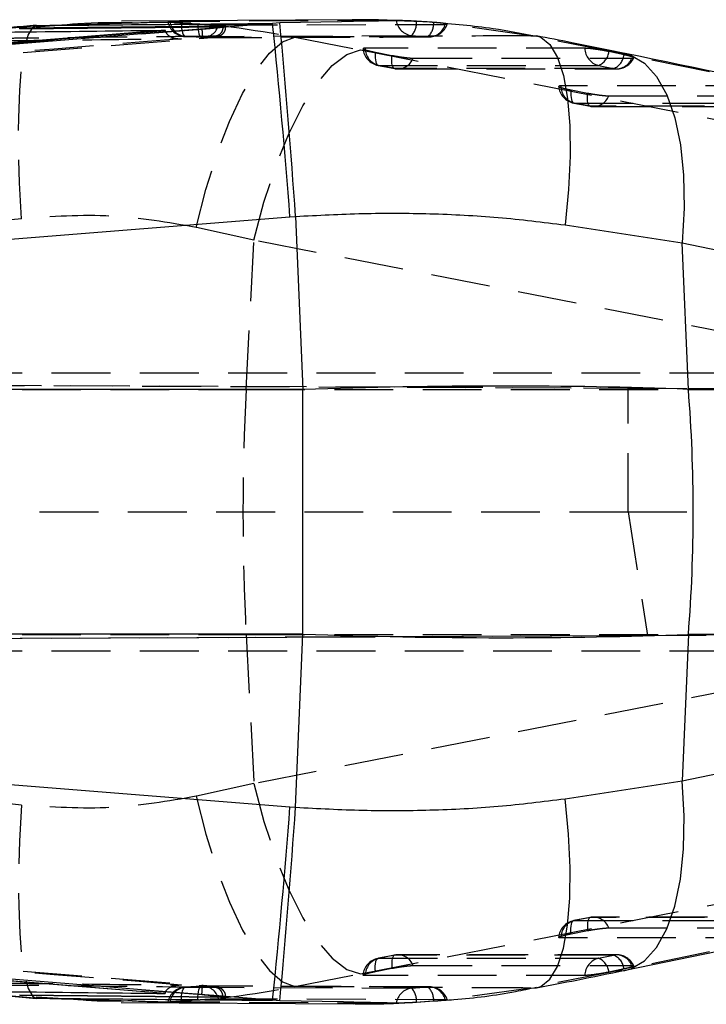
# Model space of a CAD drawing. Extents: x 33 to 408, y 78 to 258.
# Tile 10 of 24: x 193 to 208, y 114 to 135. Entities that reach past the tile are written whole.
import ezdxf

# ---------------------------------------------------------------- set-up
doc = ezdxf.new("R2010")
doc.units = 0
doc.linetypes.add('HIDDEN', pattern=[1.905, 1.27, -0.635])
doc.layers.get('0').update_dxf_attribs({"linetype": 'CONTINUOUS'})

msp = doc.modelspace()

# ---------------------------------------------------------------- linework, layer by layer
at = {"color": 7, "linetype": 'CONTINUOUS'}
for p, q in [((189.0538, 134.8443), (193.3336, 135.2289)), ((197.327, 135.2157), (192.9427, 135.1717)), ((192.9427, 135.1534), (197.327, 135.1985)), ((200.1471, 135.3517), (195.1376, 135.3196)), ((195.1386, 135.2777), (195.3684, 135.2839)), ((198.4, 135.2727), (195.57, 135.0454)), ((197.327, 135.1985), (197.327, 135.2157)), ((198.554, 135.2852), (198.4, 135.2727)), ((200.1478, 135.3133), (199.8848, 135.3087)), ((201.4464, 135.3143), (201.2486, 135.3223)), ((196.084, 135.1253), (167.488, 132.8056)), ((192.9427, 135.1534), (192.9427, 135.1717)), ((195.57, 135.0454), (196.8733, 135.1507)), ((196.0848, 135.1189), (196.084, 135.1253)), ((196.0848, 135.1189), (196.0942, 135.0877)), ((165.2471, 128.4108), (198.7733, 131.0977)), ((198.7733, 131.0977), (198.895, 131.1071)), ((198.895, 131.1071), (199.0522, 127.3703)), ((204.7099, 130.9229), (207.2377, 130.5375)), ((207.3708, 127.3736), (207.2377, 130.5375)), ((207.2377, 130.5375), (216.7253, 128.5798)), ((199.0522, 127.3703), (165.0734, 127.3703)), ((217.0155, 127.3736), (207.3708, 127.3736)), ((199.0522, 122.0893), (165.0734, 122.0893)), ((198.895, 118.3525), (199.0522, 122.0893)), ((207.3708, 122.086), (207.2377, 118.9221)), ((217.0155, 122.086), (207.3708, 122.086)), ((165.2471, 121.0488), (198.7733, 118.3619)), ((207.2377, 118.9221), (216.7253, 120.8797)), ((204.7099, 118.5367), (207.2377, 118.9221)), ((198.7733, 118.3619), (198.895, 118.3525)), ((196.084, 114.3343), (167.488, 116.6539)), ((189.0538, 114.6153), (193.3336, 114.2307)), ((198.4, 114.1869), (195.57, 114.4142)), ((195.57, 114.4142), (196.8733, 114.3089)), ((196.0848, 114.3407), (196.0942, 114.3718)), ((192.9427, 114.3062), (197.327, 114.2611)), ((192.9427, 114.3062), (192.9427, 114.2879)), ((197.327, 114.2438), (192.9427, 114.2879)), ((195.1311, 114.1383), (200.148, 114.108)), ((195.1321, 114.182), (195.3707, 114.1756)), ((196.0848, 114.3407), (196.084, 114.3343)), ((197.327, 114.2611), (197.327, 114.2438)), ((198.554, 114.1744), (198.4, 114.1869)), ((200.1487, 114.1463), (199.9291, 114.1501)), ((201.2471, 114.1351), (201.4461, 114.1476)), ((201.4461, 114.1476), (201.586, 114.1564)), ((201.586, 114.1564), (201.8582, 114.1734))]:
    msp.add_line(p, q, dxfattribs=at)
at = {"color": 8, "linetype": 'CONTINUOUS'}
for p, q in [((193.2981, 135.2297), (193.3336, 135.2289)), ((193.3336, 135.2289), (195.1386, 135.2777)), ((199.8848, 135.3087), (198.554, 135.2852)), ((193.2984, 114.2298), (193.3336, 114.2307)), ((193.3336, 114.2307), (195.1321, 114.182)), ((199.9291, 114.1501), (198.554, 114.1744))]:
    msp.add_line(p, q, dxfattribs=at)
at = {"color": 7, "linetype": 'HIDDEN'}
for p, q in [((193.9662, 135.246), (193.3016, 135.1912)), ((196.4291, 135.2879), (196.7872, 135.2637)), ((197.3877, 135.1955), (197.3877, 135.2109)), ((201.2296, 135.3324), (200.1478, 135.3133)), ((201.8173, 135.2993), (201.5047, 135.32)), ((201.8752, 135.2954), (201.8377, 135.2979)), ((203.9681, 135.0089), (202.1038, 135.2732)), ((202.1219, 135.2534), (202.1624, 135.2555)), ((196.8691, 134.9676), (196.5156, 134.9899)), ((198.8811, 134.9764), (200.2959, 134.7018)), ((201.3991, 135.0105), (201.7559, 134.9854)), ((205.8031, 134.6444), (203.9681, 135.0089)), ((203.9681, 135.0089), (204.0943, 135.0057)), ((179.7244, 133.5722), (196.8852, 134.9564)), ((200.6179, 134.6514), (200.9737, 134.5829)), ((205.982, 134.597), (205.6558, 134.6655)), ((215.2897, 132.6869), (205.8031, 134.6444)), ((205.8031, 134.6444), (206.0004, 134.6271)), ((201.0426, 134.2987), (200.6868, 134.3672)), ((205.4288, 134.3666), (205.755, 134.2981)), ((204.8384, 133.8381), (205.1942, 133.7696)), ((205.263, 133.4854), (204.9072, 133.5539)), ((192.9815, 131.0581), (189.216, 130.6731)), ((197.9958, 130.5949), (196.7525, 130.8695)), ((197.8282, 127.3736), (197.9958, 130.5949)), ((208.6857, 128.5006), (197.9958, 130.5949)), ((214.3689, 127.3615), (160.6006, 127.5964)), ((161.2463, 127.7298), (209.6714, 127.7298)), ((161.2965, 127.5964), (206.0685, 127.4007)), ((189.184, 127.3736), (197.8282, 127.3736)), ((197.8282, 127.3736), (208.7836, 127.3736)), ((206.0685, 127.4007), (212.3807, 127.3724)), ((206.0685, 124.7298), (206.0685, 127.4007)), ((160.9872, 124.7298), (206.0685, 124.7298)), ((206.0685, 124.7298), (206.4878, 122.0608)), ((206.0685, 124.7298), (209.6714, 124.7298)), ((160.5712, 121.863), (214.4651, 122.0985)), ((161.245, 121.863), (206.4878, 122.0608)), ((189.184, 122.086), (197.8282, 122.086)), ((197.8282, 122.086), (197.9958, 118.8647)), ((197.8282, 122.086), (208.7836, 122.086)), ((206.4878, 122.0608), (212.3807, 122.0872)), ((161.2463, 121.7298), (209.6714, 121.7298)), ((208.6857, 120.959), (197.9958, 118.8647)), ((197.9958, 118.8647), (196.7525, 118.59)), ((192.9815, 118.4015), (189.216, 118.7865)), ((215.2897, 116.7727), (205.8031, 114.8151)), ((179.7244, 115.8874), (196.8852, 114.5032)), ((205.2522, 115.9738), (204.8965, 115.9053)), ((205.263, 115.9742), (204.9072, 115.9056)), ((209.6911, 115.981), (205.3291, 115.9811)), ((204.8384, 115.6215), (205.1942, 115.69)), ((201.0318, 115.1605), (200.676, 115.092)), ((201.0426, 115.1609), (200.6868, 115.0924)), ((205.821, 115.1684), (201.1086, 115.1679)), ((205.4288, 115.093), (205.755, 115.1615)), ((200.6179, 114.8082), (200.9737, 114.8767)), ((205.8031, 114.8151), (203.9681, 114.4507)), ((205.982, 114.8626), (205.6558, 114.7941)), ((205.8031, 114.8151), (205.9986, 114.8321)), ((198.8811, 114.4832), (200.2959, 114.7578)), ((196.8691, 114.492), (196.5156, 114.4697)), ((201.7856, 114.4761), (196.8961, 114.4934)), ((201.3991, 114.4491), (201.7559, 114.4742)), ((203.9681, 114.4507), (202.1038, 114.1863)), ((203.9681, 114.4507), (204.0943, 114.4539)), ((193.3012, 114.2629), (194.1351, 114.209)), ((196.4291, 114.1717), (196.7872, 114.1959)), ((197.3877, 114.2487), (197.3877, 114.2641)), ((201.2296, 114.1272), (200.1487, 114.1463)), ((201.8752, 114.1641), (201.5047, 114.1395)), ((202.1219, 114.2062), (202.1624, 114.2041))]:
    msp.add_line(p, q, dxfattribs=at)
at = {"color": 7, "linetype": 'HIDDEN', "flags": 128}
for points in [[(192.9815, 131.0581), (192.9403, 131.831), (192.9199, 132.5625), (192.9206, 133.2345), (192.9426, 133.8302), (192.9852, 134.3347), (193.0473, 134.7353), (193.1275, 135.0222), (193.2237, 135.1881), (193.2981, 135.2297)], [(201.0697, 135.3349), (200.6912, 135.3332), (199.1668, 135.326), (196.184, 135.3113)], [(196.4291, 135.2879), (196.4318, 135.2253), (196.4373, 135.1673), (196.4454, 135.1154), (196.4559, 135.0711), (196.4686, 135.0356), (196.483, 135.0098), (196.4988, 134.9944), (196.5156, 134.9899)], [(196.7872, 135.2637), (196.7889, 135.2013), (196.7935, 135.1434), (196.8008, 135.0918), (196.8106, 135.0478), (196.8227, 135.0125), (196.8367, 134.987), (196.8523, 134.9719), (196.8691, 134.9676)], [(197.2332, 135.239), (197.6083, 135.2401), (199.1326, 135.2448), (202.1219, 135.2534)], [(196.5156, 134.9899), (196.8965, 134.9916), (198.4202, 134.9982), (201.3991, 135.0105)], [(196.7525, 130.8695), (196.9615, 131.6869), (197.2019, 132.4554), (197.4669, 133.153), (197.7488, 133.7596), (198.0395, 134.2577), (198.3307, 134.6332), (198.6139, 134.875), (198.8811, 134.9764)], [(201.7559, 134.9854), (201.375, 134.9841), (199.8513, 134.9787), (196.8691, 134.9676)], [(197.9958, 130.5949), (198.2127, 131.4159), (198.4662, 132.1874), (198.7487, 132.8872), (199.0523, 133.4948), (199.3679, 133.9927), (199.6866, 134.3664), (199.9989, 134.6051), (200.2959, 134.7018)], [(200.2959, 134.7018), (209.7304, 132.8534), (210.9858, 132.6073)], [(205.1372, 134.7365), (204.756, 134.7365), (203.2309, 134.7367), (200.3953, 134.7371)], [(200.6179, 134.6514), (200.6144, 134.5905), (200.6145, 134.5342), (200.6184, 134.4842), (200.626, 134.4418), (200.6369, 134.4081), (200.6509, 134.3841), (200.6677, 134.3703), (200.6868, 134.3672)], [(201.0426, 134.2987), (201.0235, 134.3018), (201.0067, 134.3155), (200.9927, 134.3396), (200.9817, 134.3732), (200.9742, 134.4157), (200.9703, 134.4657), (200.9702, 134.5219), (200.9737, 134.5829)], [(200.676, 134.3676), (200.9251, 134.3196), (201.0318, 134.299)], [(200.6868, 134.3672), (201.0681, 134.3672), (202.5932, 134.367), (205.4288, 134.3666)], [(201.4326, 134.5239), (201.8138, 134.5238), (203.3389, 134.5237), (206.145, 134.5234)], [(205.755, 134.2981), (205.3737, 134.2981), (203.8486, 134.2983), (201.0426, 134.2987)], [(201.1086, 134.2917), (204.4073, 134.2913), (205.821, 134.2911)], [(209.0074, 133.9239), (208.6261, 133.9239), (207.101, 133.9239), (204.6158, 133.9239)], [(204.8384, 133.8381), (204.8348, 133.7772), (204.835, 133.7209), (204.8389, 133.6709), (204.8464, 133.6285), (204.8573, 133.5948), (204.8714, 133.5708), (204.8882, 133.557), (204.9072, 133.5539)], [(205.263, 133.4854), (205.2439, 133.4885), (205.2272, 133.5022), (205.2131, 133.5263), (205.2022, 133.56), (205.1947, 133.6024), (205.1908, 133.6524), (205.1906, 133.7086), (205.1942, 133.7696)], [(205.653, 133.7106), (206.0343, 133.7106), (207.5594, 133.7107), (210.0151, 133.7108)], [(204.8965, 133.5543), (205.1455, 133.5063), (205.2522, 133.4858)], [(204.9072, 133.5539), (205.2885, 133.5539), (206.8136, 133.554), (209.2989, 133.554)], [(209.6252, 133.4855), (209.2439, 133.4855), (207.7188, 133.4854), (205.263, 133.4854)], [(205.3291, 133.4784), (208.3825, 133.4785), (209.6911, 133.4786)], [(197.9958, 118.8647), (198.2127, 118.0437), (198.4662, 117.2722), (198.7487, 116.5724), (199.0523, 115.9648), (199.3679, 115.4669), (199.6866, 115.0932), (199.9989, 114.8545), (200.2959, 114.7578)], [(192.9815, 118.4015), (192.9403, 117.6286), (192.9199, 116.8971), (192.9206, 116.225), (192.9426, 115.6294), (192.9852, 115.1249), (193.0473, 114.7242), (193.1275, 114.4374), (193.2237, 114.2715), (193.2984, 114.2298)], [(196.7525, 118.59), (196.9615, 117.7727), (197.2019, 117.0042), (197.4669, 116.3066), (197.7488, 115.7), (198.0395, 115.2018), (198.3307, 114.8264), (198.6139, 114.5846), (198.8811, 114.4832)], [(200.2959, 114.7578), (209.7304, 116.6062), (210.9858, 116.8523)], [(204.8384, 115.6215), (204.8348, 115.6824), (204.835, 115.7387), (204.8389, 115.7887), (204.8464, 115.8311), (204.8573, 115.8647), (204.8714, 115.8888), (204.8882, 115.9025), (204.9072, 115.9056)], [(204.9072, 115.9056), (205.2885, 115.9056), (206.8136, 115.9056), (209.2989, 115.9056)], [(205.263, 115.9742), (205.2439, 115.9711), (205.2272, 115.9573), (205.2131, 115.9333), (205.2022, 115.8996), (205.1947, 115.8572), (205.1908, 115.8072), (205.1906, 115.751), (205.1942, 115.69)], [(209.6252, 115.9741), (209.2439, 115.9741), (207.7188, 115.9742), (205.263, 115.9742)], [(205.653, 115.749), (206.0343, 115.749), (207.5594, 115.7489), (210.0151, 115.7488)], [(209.0074, 115.5357), (208.6261, 115.5357), (207.101, 115.5357), (204.6158, 115.5357)], [(200.6179, 114.8082), (200.6144, 114.8691), (200.6145, 114.9254), (200.6184, 114.9754), (200.626, 115.0178), (200.6369, 115.0515), (200.6509, 115.0755), (200.6677, 115.0893), (200.6868, 115.0924)], [(200.6868, 115.0924), (201.0681, 115.0924), (202.5932, 115.0926), (205.4288, 115.093)], [(201.0426, 115.1609), (201.0235, 115.1578), (201.0067, 115.1441), (200.9927, 115.12), (200.9817, 115.0863), (200.9742, 115.0439), (200.9703, 114.9939), (200.9702, 114.9377), (200.9737, 114.8767)], [(205.755, 115.1615), (205.3737, 115.1615), (203.8486, 115.1613), (201.0426, 115.1609)], [(201.4326, 114.9357), (201.8138, 114.9357), (203.3389, 114.9359), (206.145, 114.9362)], [(205.1372, 114.7231), (204.756, 114.7231), (203.2309, 114.7229), (200.3953, 114.7225)], [(196.4291, 114.1717), (196.4318, 114.2343), (196.4373, 114.2923), (196.4454, 114.3442), (196.4559, 114.3885), (196.4686, 114.424), (196.483, 114.4498), (196.4988, 114.4652), (196.5156, 114.4697)], [(196.5156, 114.4697), (196.8965, 114.468), (198.4202, 114.4614), (201.3991, 114.4491)], [(196.7872, 114.1959), (196.7889, 114.2583), (196.7935, 114.3161), (196.8008, 114.3678), (196.8106, 114.4118), (196.8227, 114.4471), (196.8367, 114.4726), (196.8523, 114.4877), (196.8691, 114.492)], [(201.7559, 114.4742), (201.375, 114.4755), (199.8513, 114.4808), (196.8691, 114.492)], [(201.0697, 114.1247), (200.6912, 114.1264), (199.1668, 114.1335), (196.184, 114.1483)], [(197.2332, 114.2206), (197.6083, 114.2194), (199.1326, 114.2148), (202.1219, 114.2062)]]:
    msp.add_lwpolyline(points, dxfattribs=at)
at = {"color": 7, "linetype": 'CONTINUOUS', "flags": 128}
for points in [[(195.57, 135.0454), (194.8864, 134.9902), (188.4125, 134.4674), (179.7124, 133.7649)], [(199.0522, 122.0893), (199.0515, 122.745), (199.0511, 123.4045), (199.0508, 124.0665), (199.0507, 124.7298), (199.0508, 125.3931), (199.0511, 126.0551), (199.0515, 126.7146), (199.0522, 127.3703)], [(206.0037, 114.8331), (208.2866, 115.3043), (215.4907, 116.7903)], [(195.57, 114.4142), (194.8864, 114.4694), (188.4125, 114.9922), (179.7124, 115.6947)]]:
    msp.add_lwpolyline(points, dxfattribs=at)
at = {"color": 8, "linetype": 'CONTINUOUS', "flags": 128}
for points in [[(204.0943, 135.0057), (204.1887, 134.9755), (204.383, 134.818), (204.5463, 134.5404), (204.6744, 134.1494), (204.7642, 133.6551), (204.8133, 133.0697), (204.8206, 132.4079), (204.7858, 131.6862), (204.7099, 130.9229)], [(206.0004, 134.6271), (206.1271, 134.5914), (206.4234, 134.4187), (206.6846, 134.1306), (206.9044, 133.7339), (207.0775, 133.2384), (207.1996, 132.6561), (207.268, 132.001), (207.2808, 131.289), (207.2377, 130.5375)], [(205.9986, 114.8321), (206.1271, 114.8682), (206.4234, 115.0408), (206.6846, 115.329), (206.9044, 115.7256), (207.0775, 116.2211), (207.1996, 116.8035), (207.268, 117.4586), (207.2808, 118.1706), (207.2377, 118.9221)], [(204.0943, 114.4539), (204.1887, 114.4841), (204.383, 114.6415), (204.5463, 114.9192), (204.6744, 115.3101), (204.7642, 115.8045), (204.8133, 116.3899), (204.8206, 117.0517), (204.7858, 117.7734), (204.7099, 118.5367)]]:
    msp.add_lwpolyline(points, dxfattribs=at)
at = {"color": 7, "linetype": 'HIDDEN'}
for centre, radius, start, end in [((196.5346, 135.3953), 0.406, 192.44687, 266.90207), ((196.5564, 135.3638), 0.3761, 188.01216, 263.77503), ((196.8834, 135.3282), 0.3609, 267.71869, 345.67739), ((201.4434, 135.3849), 0.377, 187.61654, 263.25111), ((201.0839, 135.2909), 0.4219, 318.34825, 3.96607), ((201.4662, 135.2748), 0.4095, 315.03637, 2.89615), ((201.7737, 135.3451), 0.3601, 267.17846, 345.25016), ((201.7843, 135.3901), 0.406, 270.19223, 340.72314), ((196.8945, 135.3725), 0.406, 265.87257, 270.22006), ((200.7528, 134.7663), 0.406, 185.69867, 259.09328), ((200.7869, 134.7459), 0.3917, 181.28372, 255.18909), ((205.5288, 134.7453), 0.3917, 181.28941, 255.19769), ((205.2947, 134.704), 0.3631, 291.66874, 353.91496), ((205.6209, 134.6355), 0.3631, 291.66815, 353.91391), ((201.1034, 134.6436), 0.3502, 259.99437, 340.02036), ((205.8158, 134.643), 0.3502, 260.0024, 340.02811), ((205.821, 134.6971), 0.406, 269.99315, 335.62233), ((201.1086, 134.6977), 0.406, 259.09324, 269.99287), ((204.9733, 133.953), 0.406, 185.6993, 259.09259), ((205.0074, 133.9327), 0.3917, 181.28407, 255.18776), ((205.3239, 133.8303), 0.3502, 259.99084, 340.02218), ((205.3291, 133.8844), 0.406, 259.09251, 270.00128), ((248.9544, 124.7298), 51.1945, 177.03981, 182.96019), ((204.9733, 115.5066), 0.406, 100.90741, 174.39323), ((205.0074, 115.5269), 0.3917, 104.81224, 178.71593), ((205.3291, 115.5752), 0.406, 89.99872, 100.90749), ((205.3239, 115.6293), 0.3502, 19.97782, 100.00916), ((200.7528, 114.6933), 0.406, 100.90672, 174.39388), ((200.7869, 114.7137), 0.3917, 104.81091, 178.71628), ((201.1086, 114.7619), 0.406, 90.00713, 100.90676), ((201.1034, 114.816), 0.3502, 19.97964, 100.00563), ((205.5288, 114.7143), 0.3917, 104.80231, 178.71059), ((205.2947, 114.7556), 0.3631, 6.08504, 68.33126), ((205.8158, 114.8166), 0.3502, 19.97189, 99.9976), ((205.6209, 114.8241), 0.3631, 6.08609, 68.33185), ((205.821, 114.7625), 0.406, 24.47064, 90.00685), ((196.5346, 114.0643), 0.406, 93.09793, 167.60358), ((196.5564, 114.0958), 0.3761, 96.22497, 171.98784), ((196.8945, 114.087), 0.406, 89.77994, 94.12743), ((196.8834, 114.1313), 0.3609, 14.32261, 92.28131), ((201.4434, 114.0747), 0.377, 96.74889, 172.38346), ((201.0839, 114.1687), 0.4219, 356.03393, 41.65175), ((201.7737, 114.1145), 0.3601, 14.74984, 92.82154), ((201.4662, 114.1848), 0.4095, 357.10385, 44.96363), ((201.7843, 114.0695), 0.406, 19.12456, 89.80777)]:
    msp.add_arc(centre, radius, start, end, dxfattribs=at)
at = {"color": 7, "linetype": 'CONTINUOUS'}
for centre, radius, start, end in [((60.2918, 120.8197), 138.8623, 4.244671, 5.97425), ((37.9253, 120.0712), 161.3476, 3.921988, 5.410634), ((174.0404, 124.7298), 33.435, 355.46474, 4.53526), ((60.2918, 128.6399), 138.8623, 354.02575, 355.755329), ((37.9253, 129.3884), 161.3476, 354.589366, 356.078012)]:
    msp.add_arc(centre, radius, start, end, dxfattribs=at)
for major_axis, start_param, end_param in [((18.4117, 0.6368), 1.102659, 1.5708464), ((18.4117, -0.6368), 4.7123389, 5.1805263)]:
    msp.add_ellipse((199.1444, 124.7298), major_axis=major_axis, ratio=0.1434161, start_param=start_param, end_param=end_param, dxfattribs=at)
for points, knots in [([(193.3005, 135.2352), (193.1168, 135.2182), (192.2268, 135.1358), (190.8062, 135.0079), (189.5681, 134.8985), (189.0447, 134.8522)], [0, 0, 0, 0, 0.1305488, 0.6324514, 1, 1, 1, 1]), ([(193.3336, 135.2289), (194.3133, 135.2377), (196.0033, 135.2529), (197.6908, 135.2668), (198.4, 135.2727)], [0, 0, 0, 0, 0.579719, 1, 1, 1, 1]), ([(195.3684, 135.2835), (194.9768, 135.2882), (194.5095, 135.2938), (194.042, 135.2527), (193.9662, 135.246)], [0, 0, 0, 0, 0.8378594, 1, 1, 1, 1]), ([(196.1415, 135.308), (196.1518, 135.3068), (196.1725, 135.3043), (196.2556, 135.2985), (196.347, 135.2928), (196.409, 135.2891), (196.4291, 135.2879)], [0, 0, 0, 0, 0.2880131, 0.575366, 0.8620317, 1, 1, 1, 1]), ([(197.1062, 135.1715), (197.1341, 135.1743), (197.2126, 135.1824), (197.3126, 135.1947), (197.3809, 135.2057), (197.3811, 135.2094), (197.3812, 135.2109)], [0, 0, 0, 0, 0.1706897, 0.4806354, 0.7902001, 1, 1, 1, 1]), ([(197.3846, 135.2133), (197.3732, 135.2146), (197.3605, 135.216), (197.3304, 135.2158), (197.3271, 135.2157)], [0, 0, 0, 0, 0.89015868, 1, 1, 1, 1]), ([(201.2486, 135.3223), (200.9981, 135.3366), (200.5448, 135.3627), (200.0883, 135.347), (199.8841, 135.34)], [0, 0, 0, 0, 0.55258728, 1, 1, 1, 1]), ([(201.853, 135.2963), (201.8452, 135.2971), (201.7112, 135.3117), (201.5748, 135.313), (201.4464, 135.3143)], [0, 0, 0, 0, 0.0578106, 1, 1, 1, 1]), ([(204.0911, 134.992), (203.7812, 135.0515), (203.0455, 135.1926), (202.2902, 135.2583), (201.853, 135.2963)], [0, 0, 0, 0, 0.4211358, 1, 1, 1, 1]), ([(167.488, 132.8041), (172.2486, 133.1879), (181.7806, 133.9564), (191.3125, 134.7322), (196.0842, 135.1189), (196.0848, 135.1189)], [0, 0, 0, 0, 0.4994086, 0.9999385, 1, 1, 1, 1]), ([(192.2551, 135.0818), (192.2902, 135.0822), (192.5795, 135.0856), (193.8559, 135.1006), (195.097, 135.1144), (196.084, 135.1253)], [0, 0, 0, 0, 0.027574, 0.226656, 1, 1, 1, 1]), ([(196.8733, 135.1507), (196.9354, 135.1559), (197.0166, 135.1627), (197.0892, 135.1698), (197.1062, 135.1715)], [0, 0, 0, 0, 0.7657277, 1, 1, 1, 1]), ([(206.0003, 134.6265), (205.622, 134.7039), (204.9993, 134.8312), (204.3469, 134.9557), (204.0909, 135.0045)], [0, 0, 0, 0, 0.6075133, 1, 1, 1, 1]), ([(215.4907, 132.669), (215.4808, 132.671), (212.3185, 133.323), (209.1561, 133.9758), (206.0037, 134.6265)], [0, 0, 0, 0, 0.0031249, 1, 1, 1, 1]), ([(198.895, 131.1071), (199.3797, 131.1327), (200.3489, 131.184), (201.8115, 131.1759), (203.2739, 131.1023), (204.2312, 130.9827), (204.7099, 130.9229)], [0, 0, 0, 0, 0.2461309, 0.4922518, 0.7461294, 1, 1, 1, 1]), ([(198.895, 118.3525), (199.3797, 118.3269), (200.3489, 118.2756), (201.8115, 118.2837), (203.2739, 118.3573), (204.2312, 118.4769), (204.7099, 118.5367)], [0, 0, 0, 0, 0.2461309, 0.4922518, 0.7461294, 1, 1, 1, 1]), ([(167.488, 116.6555), (172.2486, 116.2717), (181.7806, 115.5032), (191.3125, 114.7274), (196.0842, 114.3407), (196.0848, 114.3407)], [0, 0, 0, 0, 0.4994086, 0.9999385, 1, 1, 1, 1]), ([(204.0915, 114.455), (204.3846, 114.5111), (205.0359, 114.6357), (205.6569, 114.7631), (205.9985, 114.8332)], [0, 0, 0, 0, 0.4499556, 1, 1, 1, 1]), ([(189.0446, 114.6073), (189.5492, 114.5628), (190.7686, 114.455), (192.1893, 114.3272), (193.0981, 114.2431), (193.3004, 114.2243)], [0, 0, 0, 0, 0.35427158, 0.85624927, 1, 1, 1, 1]), ([(192.2551, 114.3778), (192.2902, 114.3774), (192.5795, 114.374), (193.8559, 114.359), (195.097, 114.3452), (196.084, 114.3343)], [0, 0, 0, 0, 0.027574, 0.226656, 1, 1, 1, 1]), ([(201.8582, 114.1734), (202.01, 114.182), (202.6111, 114.2159), (203.3588, 114.3151), (203.942, 114.4368), (204.0918, 114.468)], [0, 0, 0, 0, 0.20057223, 0.79459157, 1, 1, 1, 1]), ([(193.3336, 114.2307), (194.3133, 114.2219), (196.0033, 114.2067), (197.6908, 114.1928), (198.4, 114.1869)], [0, 0, 0, 0, 0.579719, 1, 1, 1, 1]), ([(194.1351, 114.209), (194.2944, 114.1966), (194.7068, 114.1644), (195.118, 114.1751), (195.3704, 114.1817)], [0, 0, 0, 0, 0.386393, 1, 1, 1, 1]), ([(196.1415, 114.1516), (196.1518, 114.1528), (196.1725, 114.1553), (196.2556, 114.161), (196.347, 114.1668), (196.409, 114.1705), (196.4291, 114.1717)], [0, 0, 0, 0, 0.2880131, 0.575366, 0.8620317, 1, 1, 1, 1]), ([(196.8733, 114.3089), (196.9354, 114.3037), (197.0166, 114.2969), (197.0892, 114.2898), (197.1062, 114.2881)], [0, 0, 0, 0, 0.7657277, 1, 1, 1, 1]), ([(197.1062, 114.2881), (197.1341, 114.2852), (197.2126, 114.2772), (197.3126, 114.2649), (197.3809, 114.2539), (197.3811, 114.2502), (197.3812, 114.2487)], [0, 0, 0, 0, 0.1706897, 0.4806354, 0.7902001, 1, 1, 1, 1]), ([(197.3846, 114.2463), (197.3732, 114.245), (197.3605, 114.2436), (197.3304, 114.2438), (197.3271, 114.2438)], [0, 0, 0, 0, 0.89015868, 1, 1, 1, 1]), ([(199.9293, 114.1186), (200.2617, 114.1091), (200.7029, 114.0965), (201.1394, 114.1275), (201.2471, 114.1351)], [0, 0, 0, 0, 0.7533503, 1, 1, 1, 1])]:
    msp.add_open_spline(points, degree=3, knots=knots, dxfattribs=at)
at = {"color": 7, "linetype": 'HIDDEN'}
for points, knots in [([(195.3684, 135.2839), (195.6155, 135.2942), (196.8107, 135.344), (197.9653, 135.139), (198.8811, 134.9764)], [0, 0, 0, 0, 0.2067845, 1, 1, 1, 1]), ([(196.184, 135.3113), (196.1679, 135.3112), (196.1403, 135.3109), (196.1424, 135.3096), (196.1432, 135.309)], [0, 0, 0, 0, 0.5846247, 1, 1, 1, 1]), ([(196.7872, 135.2637), (196.8292, 135.2606), (196.9146, 135.2542), (197.0438, 135.2459), (197.1562, 135.2402), (197.2118, 135.2389), (197.2328, 135.239), (197.2332, 135.239)], [0, 0, 0, 0, 0.2420197, 0.4928365, 0.7442093, 0.9961991, 1, 1, 1, 1]), ([(196.8889, 134.957), (196.9291, 134.9602), (197.0157, 134.9672), (197.1266, 134.9793), (197.1881, 134.9877), (197.2225, 134.9945), (197.2505, 135.0023), (197.286, 135.0178), (197.3277, 135.0476), (197.3657, 135.0973), (197.3877, 135.1509), (197.3851, 135.1851), (197.3844, 135.1956)], [0, 0, 0, 0, 0.1618472, 0.3481589, 0.5319955, 0.6022297, 0.6513956, 0.7022049, 0.7726827, 0.8607054, 0.9570161, 1, 1, 1, 1]), ([(197.3271, 135.1985), (197.3494, 135.1984), (197.3941, 135.1981), (197.3878, 135.1936), (197.326, 135.1868), (197.2248, 135.179), (197.1405, 135.1737), (197.1062, 135.1715)], [0, 0, 0, 0, 0.2132135, 0.4270612, 0.6401412, 0.8536902, 1, 1, 1, 1]), ([(197.3272, 135.1985), (197.3249, 135.1734), (197.3202, 135.1232), (197.2831, 135.0586), (197.2296, 135.0111), (197.1858, 135.0012), (197.1639, 134.9963)], [0, 0, 0, 0, 0.2499963, 0.499997, 0.7499985, 1, 1, 1, 1]), ([(201.2296, 135.3324), (201.2001, 135.3331), (201.1348, 135.3347), (201.0928, 135.3348), (201.0697, 135.3349)], [0, 0, 0, 0, 0.450482, 1, 1, 1, 1]), ([(201.5047, 135.32), (201.4638, 135.3223), (201.3792, 135.3269), (201.2852, 135.3308), (201.2379, 135.3322), (201.2296, 135.3324)], [0, 0, 0, 0, 0.4349704, 0.9007428, 1, 1, 1, 1]), ([(202.1038, 135.2732), (202.0761, 135.2767), (202.0208, 135.2836), (201.9328, 135.291), (201.883, 135.2948), (201.8752, 135.2954)], [0, 0, 0, 0, 0.4572851, 0.914445, 1, 1, 1, 1]), ([(202.1626, 135.2584), (202.1639, 135.2594), (202.1676, 135.2623), (202.1375, 135.2682), (202.1091, 135.2724), (202.1038, 135.2732)], [0, 0, 0, 0, 0.3042142, 0.8694033, 1, 1, 1, 1]), ([(197.164, 134.9963), (197.1005, 134.9957), (196.7829, 134.9926), (195.4492, 134.9793), (194.0519, 134.9649), (192.9088, 134.9526), (192.7817, 134.9513)], [0, 0, 0, 0, 0.0434774, 0.2173876, 0.9130281, 1, 1, 1, 1]), ([(196.0942, 135.0877), (196.0949, 135.0856), (196.1, 135.0674), (196.1289, 135.0325), (196.1951, 134.981), (196.3024, 134.9465), (196.3887, 134.9409), (196.4333, 134.9435), (196.4342, 134.9435)], [0, 0, 0, 0, 0.0155184, 0.1305947, 0.3125699, 0.6419879, 0.9929981, 1, 1, 1, 1]), ([(196.8733, 135.1507), (196.8749, 135.1308), (196.8782, 135.0885), (196.8823, 135.0303), (196.8848, 134.9898), (196.886, 134.9612), (196.8856, 134.9582), (196.8852, 134.9564)], [0, 0, 0, 0, 0.1889562, 0.4028078, 0.6180379, 0.759138, 1, 1, 1, 1]), ([(196.8852, 134.9564), (196.8877, 134.9566), (196.926, 134.9597), (197.0001, 134.9662), (197.0936, 134.9758), (197.1634, 134.9846), (197.201, 134.9914), (197.2049, 134.9958), (197.1776, 134.9962), (197.164, 134.9963)], [0, 0, 0, 0, 0.0114435, 0.1767947, 0.3419305, 0.5066649, 0.6709857, 0.8358275, 1, 1, 1, 1]), ([(196.8961, 134.9665), (197.462, 134.9687), (199.0918, 134.975), (200.7217, 134.9801), (201.7856, 134.9834)], [0, 0, 0, 0, 0.3472186, 1, 1, 1, 1]), ([(203.9681, 135.0089), (203.0597, 135.0032), (201.3628, 134.9926), (199.6684, 134.9816), (198.8811, 134.9764)], [0, 0, 0, 0, 0.535379, 1, 1, 1, 1]), ([(196.4342, 134.9435), (191.5526, 134.5469), (181.8458, 133.7582), (172.1386, 132.9753), (167.313, 132.5861)], [0, 0, 0, 0, 0.502896, 1, 1, 1, 1]), ([(192.39, 134.8988), (192.4535, 134.8996), (192.771, 134.9032), (194.1191, 134.9186), (195.4036, 134.9324), (196.4342, 134.9435)], [0, 0, 0, 0, 0.0471123, 0.2355617, 1, 1, 1, 1]), ([(200.3953, 134.7371), (200.3772, 134.7367), (200.3491, 134.7359), (200.3528, 134.7295), (200.3541, 134.7272)], [0, 0, 0, 0, 0.64669, 1, 1, 1, 1]), ([(200.3541, 134.7218), (200.3656, 134.7161), (200.3886, 134.7049), (200.4738, 134.6817), (200.5572, 134.6633), (200.608, 134.6534), (200.6179, 134.6514)], [0, 0, 0, 0, 0.3085242, 0.6170551, 0.9255917, 1, 1, 1, 1]), ([(200.9737, 134.5829), (201.0049, 134.5771), (201.0785, 134.5634), (201.1995, 134.5448), (201.3187, 134.5303), (201.3941, 134.5244), (201.4244, 134.524), (201.4326, 134.5239)], [0, 0, 0, 0, 0.1794571, 0.4229255, 0.666391, 0.9098592, 1, 1, 1, 1]), ([(205.6558, 134.6655), (205.6224, 134.6723), (205.5487, 134.6871), (205.4226, 134.7079), (205.2971, 134.725), (205.1973, 134.7349), (205.1555, 134.736), (205.1372, 134.7365)], [0, 0, 0, 0, 0.1801795, 0.3974972, 0.6148152, 0.8321277, 1, 1, 1, 1]), ([(206.1864, 134.5317), (206.1876, 134.534), (206.1907, 134.5399), (206.1454, 134.5571), (206.0715, 134.5775), (206.0081, 134.5913), (205.982, 134.597)], [0, 0, 0, 0, 0.19465749, 0.49288728, 0.79111258, 1, 1, 1, 1]), ([(206.145, 134.5234), (206.1453, 134.5234), (206.1662, 134.5234), (206.1767, 134.5255), (206.1871, 134.5276)], [0, 0, 0, 0, 0.0143148, 1, 1, 1, 1]), ([(204.6158, 133.9239), (204.5976, 133.9234), (204.5696, 133.9226), (204.5733, 133.9162), (204.5746, 133.9139)], [0, 0, 0, 0, 0.6466507, 1, 1, 1, 1]), ([(204.5745, 133.9085), (204.586, 133.9029), (204.609, 133.8916), (204.6943, 133.8684), (204.7776, 133.85), (204.8285, 133.8401), (204.8384, 133.8381)], [0, 0, 0, 0, 0.3085304, 0.6170517, 0.9255913, 1, 1, 1, 1]), ([(205.1942, 133.7696), (205.2253, 133.7638), (205.2988, 133.7501), (205.4199, 133.7316), (205.539, 133.717), (205.6145, 133.7111), (205.6448, 133.7107), (205.653, 133.7106)], [0, 0, 0, 0, 0.1791922, 0.4226627, 0.6661288, 0.9095886, 1, 1, 1, 1]), ([(196.7525, 130.8695), (196.1457, 130.9749), (194.9131, 131.1888), (193.632, 131.1021), (192.9815, 131.0581)], [0, 0, 0, 0, 0.4922502, 1, 1, 1, 1]), ([(196.7525, 118.59), (196.1457, 118.4847), (194.9131, 118.2708), (193.632, 118.3575), (192.9815, 118.4015)], [0, 0, 0, 0, 0.4922502, 1, 1, 1, 1]), ([(196.4342, 114.5161), (191.5526, 114.9127), (181.8458, 115.7014), (172.1386, 116.4843), (167.313, 116.8735)], [0, 0, 0, 0, 0.502896, 1, 1, 1, 1]), ([(205.1942, 115.69), (205.2253, 115.6958), (205.2988, 115.7095), (205.4199, 115.728), (205.539, 115.7426), (205.6145, 115.7484), (205.6448, 115.7489), (205.653, 115.749)], [0, 0, 0, 0, 0.1791922, 0.4226627, 0.6661288, 0.9095886, 1, 1, 1, 1]), ([(204.6158, 115.5357), (204.5976, 115.5362), (204.5696, 115.5369), (204.5733, 115.5434), (204.5746, 115.5456)], [0, 0, 0, 0, 0.6469724, 1, 1, 1, 1]), ([(204.5745, 115.5511), (204.586, 115.5567), (204.609, 115.568), (204.6943, 115.5912), (204.7776, 115.6096), (204.8285, 115.6195), (204.8384, 115.6215)], [0, 0, 0, 0, 0.3085304, 0.6170517, 0.9255913, 1, 1, 1, 1]), ([(200.3541, 114.7378), (200.3656, 114.7434), (200.3886, 114.7547), (200.4738, 114.7779), (200.5572, 114.7963), (200.608, 114.8062), (200.6179, 114.8082)], [0, 0, 0, 0, 0.3085242, 0.6170551, 0.9255917, 1, 1, 1, 1]), ([(200.9737, 114.8767), (201.0049, 114.8825), (201.0785, 114.8962), (201.1995, 114.9148), (201.3187, 114.9293), (201.3941, 114.9352), (201.4244, 114.9356), (201.4326, 114.9357)], [0, 0, 0, 0, 0.1794571, 0.4229255, 0.666391, 0.9098592, 1, 1, 1, 1]), ([(205.6558, 114.7941), (205.6224, 114.7873), (205.5487, 114.7725), (205.4226, 114.7517), (205.2971, 114.7346), (205.1973, 114.7247), (205.1555, 114.7236), (205.1372, 114.7231)], [0, 0, 0, 0, 0.1801795, 0.3974972, 0.6148152, 0.8321277, 1, 1, 1, 1]), ([(206.145, 114.9362), (206.1453, 114.9362), (206.1661, 114.9362), (206.1945, 114.9333), (206.1925, 114.9212), (206.1465, 114.9027), (206.0713, 114.882), (206.0081, 114.8682), (205.982, 114.8626)], [0, 0, 0, 0, 0.0030801, 0.2151719, 0.4272625, 0.6393554, 0.851445, 1, 1, 1, 1]), ([(200.3953, 114.7225), (200.3772, 114.7229), (200.3491, 114.7237), (200.3528, 114.7301), (200.3541, 114.7324)], [0, 0, 0, 0, 0.6470117, 1, 1, 1, 1]), ([(192.39, 114.5608), (192.4535, 114.56), (192.771, 114.5564), (194.1191, 114.541), (195.4036, 114.5272), (196.4342, 114.5161)], [0, 0, 0, 0, 0.0471123, 0.2355617, 1, 1, 1, 1]), ([(197.164, 114.4633), (197.1005, 114.4639), (196.7829, 114.467), (195.4492, 114.4803), (194.0519, 114.4947), (192.9088, 114.5069), (192.7817, 114.5083)], [0, 0, 0, 0, 0.0434774, 0.2173876, 0.9130281, 1, 1, 1, 1]), ([(195.3707, 114.1756), (195.6171, 114.1653), (196.8115, 114.1156), (197.9653, 114.3205), (198.8811, 114.4832)], [0, 0, 0, 0, 0.2062637, 1, 1, 1, 1]), ([(196.0942, 114.3718), (196.0949, 114.374), (196.1, 114.3922), (196.1289, 114.4271), (196.1951, 114.4786), (196.3024, 114.5131), (196.3887, 114.5187), (196.4333, 114.5161), (196.4342, 114.5161)], [0, 0, 0, 0, 0.0155184, 0.1305947, 0.3125699, 0.6419879, 0.9929981, 1, 1, 1, 1]), ([(196.8733, 114.3089), (196.8749, 114.3288), (196.8782, 114.3711), (196.8823, 114.4292), (196.8848, 114.4698), (196.886, 114.4984), (196.8856, 114.5013), (196.8852, 114.5032)], [0, 0, 0, 0, 0.1889562, 0.4028078, 0.6180379, 0.759138, 1, 1, 1, 1]), ([(197.3847, 114.2638), (197.3855, 114.272), (197.3886, 114.3024), (197.371, 114.35), (197.3408, 114.3971), (197.3061, 114.4285), (197.2732, 114.4479), (197.2464, 114.4584), (197.2256, 114.4642), (197.1982, 114.4701), (197.153, 114.4769), (197.0628, 114.4874), (196.96, 114.4972), (196.8967, 114.5023), (196.874, 114.5041)], [0, 0, 0, 0, 0.0326649, 0.1217193, 0.194301, 0.2561526, 0.3084872, 0.3502573, 0.386359, 0.4356444, 0.5695154, 0.7475339, 0.9097549, 1, 1, 1, 1]), ([(196.8852, 114.5032), (196.8877, 114.503), (196.926, 114.4999), (197.0001, 114.4934), (197.0936, 114.4838), (197.1634, 114.475), (197.201, 114.4682), (197.2049, 114.4637), (197.1776, 114.4634), (197.164, 114.4633)], [0, 0, 0, 0, 0.0114435, 0.1767947, 0.3419305, 0.5066649, 0.6709857, 0.8358275, 1, 1, 1, 1]), ([(197.3271, 114.2611), (197.3247, 114.2862), (197.32, 114.3364), (197.2831, 114.401), (197.2297, 114.4485), (197.1859, 114.4584), (197.1641, 114.4633)], [0, 0, 0, 0, 0.2500044, 0.5000056, 0.7499981, 1, 1, 1, 1]), ([(203.9681, 114.4507), (203.0597, 114.4564), (201.3628, 114.4669), (199.6684, 114.478), (198.8811, 114.4832)], [0, 0, 0, 0, 0.535379, 1, 1, 1, 1]), ([(196.184, 114.1483), (196.1679, 114.1484), (196.1403, 114.1487), (196.1424, 114.15), (196.1432, 114.1506)], [0, 0, 0, 0, 0.5845233, 1, 1, 1, 1]), ([(196.7872, 114.1959), (196.8292, 114.199), (196.9146, 114.2054), (197.0438, 114.2137), (197.1562, 114.2194), (197.2118, 114.2207), (197.2328, 114.2206), (197.2332, 114.2206)], [0, 0, 0, 0, 0.2420197, 0.4928365, 0.7442093, 0.9961991, 1, 1, 1, 1]), ([(197.3271, 114.2611), (197.3494, 114.2612), (197.3941, 114.2615), (197.3878, 114.266), (197.326, 114.2728), (197.2248, 114.2806), (197.1405, 114.2859), (197.1062, 114.2881)], [0, 0, 0, 0, 0.2132135, 0.4270612, 0.6401412, 0.8536902, 1, 1, 1, 1]), ([(201.5047, 114.1395), (201.4638, 114.1373), (201.3792, 114.1327), (201.2852, 114.1288), (201.2379, 114.1274), (201.2296, 114.1272)], [0, 0, 0, 0, 0.4349704, 0.9007428, 1, 1, 1, 1]), ([(202.1038, 114.1863), (202.0761, 114.1829), (202.0208, 114.176), (201.9328, 114.1686), (201.883, 114.1647), (201.8752, 114.1641)], [0, 0, 0, 0, 0.4572851, 0.914445, 1, 1, 1, 1]), ([(202.1626, 114.2012), (202.1639, 114.2002), (202.1676, 114.1973), (202.1375, 114.1914), (202.1091, 114.1871), (202.1038, 114.1863)], [0, 0, 0, 0, 0.3041697, 0.869395, 1, 1, 1, 1]), ([(201.2296, 114.1272), (201.2001, 114.1264), (201.1348, 114.1248), (201.0928, 114.1247), (201.0697, 114.1247)], [0, 0, 0, 0, 0.450482, 1, 1, 1, 1])]:
    msp.add_open_spline(points, degree=3, knots=knots, dxfattribs=at)

doc.saveas('drawing.dxf')
